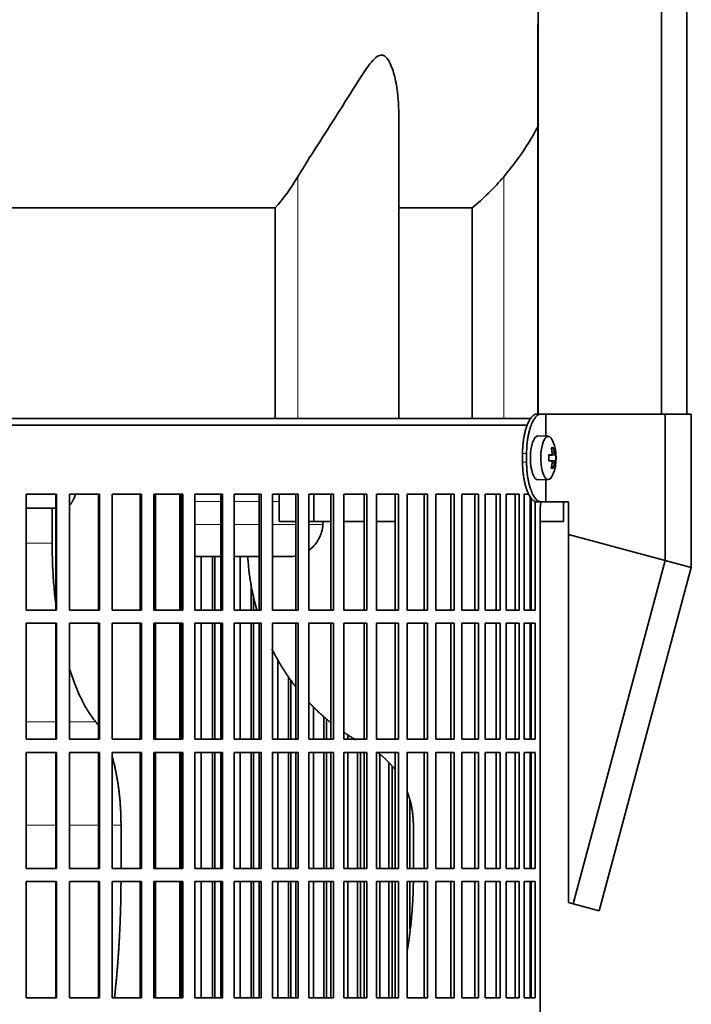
# Model space of a CAD drawing. Header units: millimetres. Extents: x 423 to 1315, y -1724 to 1594.
# Tile 20 of 28: x 1099 to 1252, y -56 to 169. Entities that reach past the tile are written whole.
import ezdxf

# ---------------------------------------------------------------- set-up
doc = ezdxf.new("R2010")
doc.units = ezdxf.units.MM
for name, color, linetype in [('M5X8_UNI7687', 7, 'Continuous'), ('MID_454-3', 7, 'Continuous'), ('VSI344-454_FILTR', 7, 'Continuous'), ('VSI344-454_SUPPO', 7, 'Continuous'), ('VSI344-454_TERMI', 7, 'Continuous'), ('VSI454_DIFFUSORE', 7, 'Continuous')]:
    doc.layers.add(name, color=color, linetype=linetype)

# ---------------------------------------------------------------- blocks, each defined once
blk = doc.blocks.new('SE3')
at = {"layer": 'M5X8_UNI7687', "color": 7, "linetype": 'Continuous', "lineweight": 35}
for p, q in [((1219.31, 74.04), (1216.97, 74.11)), ((1220.84, 69.82), (1219.44, 69.69)), ((1219.44, 69.76), (1220.02, 69.82)), ((1221.03, 69.8), (1219.44, 69.68)), ((1220.47, 71.44), (1220.06, 71.14)), ((1221.03, 68.41), (1219.44, 68.53)), ((1219.44, 68.52), (1220.03, 68.47)), ((1220.02, 68.4), (1219.44, 68.45)), ((1220.11, 68.46), (1220.84, 68.4)), ((1220.47, 66.77), (1220.06, 67.08)), ((1216.97, 64.11), (1219.31, 64.18))]:
    blk.add_line(p, q, dxfattribs=at)
at = {"layer": 'M5X8_UNI7687', "color": 4, "linetype": 'Continuous', "lineweight": 9}
for p, q in [((1219.44, 69.76), (1220.01, 69.82)), ((1220.18, 70.27), (1220.67, 70.31)), ((1220.01, 68.4), (1219.44, 68.45)), ((1220.67, 67.9), (1220.18, 67.94))]:
    blk.add_line(p, q, dxfattribs=at)
at = {"layer": 'M5X8_UNI7687', "color": 7, "linetype": 'Continuous', "lineweight": 35}
for centre, radius, start, end in [((1211.12, 69.11), 10, 337.7946, 22.2054), ((1211.44, 69.11), 9.62, 355.8727, 4.1273)]:
    blk.add_arc(centre, radius, start, end, dxfattribs=at)
for centre, major_axis, ratio, start_param, end_param in [((1219.3, 69.11), (0, -4.93), 0.34202, 2.444185, 6.283185), ((1216.95, 69.11), (0, -5), 0.34202, 3.141593, 6.283185), ((1211.13, 68.95), (9.97, 0.82), 0.029809, 0.468971, 0.583531), ((1214.25, 69.11), (0, -9.26), 0.562348, 1.49595, 1.645642), ((1213.2, 66.04), (7.67, 5.19), 0.199978, 0.212267, 0.361959), ((1211.19, 69.11), (0, 10), 0.906308, 4.833518, 4.948078), ((1211.08, 69.11), (0, 10), 0.965926, 4.833518, 4.948078), ((1211.13, 68.95), (9.97, 0.82), 0.029809, 0.112154, 0.226713), ((1211.13, 69.26), (9.97, -0.82), 0.029809, -0.583531, -0.468971), ((1211.19, 69.11), (0, -10), 0.906308, 1.335108, 1.449667), ((1211.08, 69.11), (0, -10), 0.965926, 1.335108, 1.449667), ((1211.13, 69.26), (9.97, -0.82), 0.029809, -0.226713, -0.112154), ((1219.3, 69.11), (0, -4.93), 0.34202, 0, 0.697408), ((1213.2, 72.17), (7.67, -5.19), 0.199978, -0.361959, -0.212267), ((1216.95, 69.11), (0, -5), 0.34202, 0, 0.010116)]:
    blk.add_ellipse(centre, major_axis=major_axis, ratio=ratio, start_param=start_param, end_param=end_param, dxfattribs=at)
for points in [[(1220.01, 69.82), (1220.02, 69.82), (1220.04, 69.82), (1220.06, 69.83), (1220.08, 69.84), (1220.09, 69.85), (1220.11, 69.88), (1220.13, 69.9), (1220.14, 69.93), (1220.16, 69.96), (1220.17, 70), (1220.18, 70.04), (1220.18, 70.08), (1220.19, 70.13), (1220.19, 70.17), (1220.19, 70.21), (1220.19, 70.26), (1220.19, 70.3), (1220.18, 70.31)], [(1220.67, 70.31), (1220.67, 70.3), (1220.68, 70.26), (1220.68, 70.21), (1220.69, 70.17), (1220.7, 70.13), (1220.71, 70.08), (1220.72, 70.04), (1220.73, 70), (1220.74, 69.96), (1220.76, 69.93), (1220.77, 69.9), (1220.78, 69.88), (1220.79, 69.85), (1220.8, 69.84), (1220.82, 69.83), (1220.83, 69.82), (1220.84, 69.82), (1220.84, 69.82)], [(1220.18, 67.9), (1220.19, 67.92), (1220.19, 67.95), (1220.19, 68), (1220.19, 68.04), (1220.19, 68.09), (1220.18, 68.13), (1220.18, 68.17), (1220.17, 68.21), (1220.16, 68.25), (1220.14, 68.28), (1220.13, 68.31), (1220.11, 68.34), (1220.09, 68.36), (1220.08, 68.37), (1220.06, 68.39), (1220.04, 68.39), (1220.02, 68.4), (1220.01, 68.4)], [(1220.84, 68.4), (1220.84, 68.4), (1220.83, 68.39), (1220.82, 68.39), (1220.8, 68.37), (1220.79, 68.36), (1220.78, 68.34), (1220.77, 68.31), (1220.76, 68.28), (1220.74, 68.25), (1220.73, 68.21), (1220.72, 68.17), (1220.71, 68.13), (1220.7, 68.09), (1220.69, 68.04), (1220.68, 68), (1220.68, 67.95), (1220.67, 67.92), (1220.67, 67.9)]]:
    blk.add_open_spline(points, degree=3, dxfattribs=at)
at = {"layer": 'MID_454-3', "color": 7, "linetype": 'Continuous', "lineweight": 35}
for p, q in [((1217.03, 801.11), (1217.03, 79.11)), ((1245.16, 79.11), (1245.16, 801.11)), ((1250.96, 79.11), (1250.96, 801.11)), ((1216.96, 167.98), (1216.96, 79.11))]:
    blk.add_line(p, q, dxfattribs=at)
at = {"layer": 'VSI344-454_FILTR', "color": 7, "linetype": 'Continuous', "lineweight": 35}
for p, q in [((937.66, 76.61), (1214.63, 76.61)), ((1100.13, 60.86), (1107.08, 60.86)), ((1100.13, 34.36), (1100.13, 60.86)), ((1106.92, 34.36), (1106.92, 60.86)), ((1107.08, 34.36), (1107.08, 60.86)), ((1110.01, 60.86), (1116.86, 60.86)), ((1110.01, 34.36), (1110.01, 60.86)), ((1116.64, 34.36), (1116.64, 60.86)), ((1116.86, 34.36), (1116.86, 60.86)), ((1119.74, 60.86), (1126.47, 60.86)), ((1119.74, 34.36), (1119.74, 60.86)), ((1126.18, 34.36), (1126.18, 60.86)), ((1126.47, 34.36), (1126.47, 60.86)), ((1129.29, 60.86), (1135.86, 60.86)), ((1129.29, 34.36), (1129.29, 60.86)), ((1135.5, 34.36), (1135.5, 60.86)), ((1135.86, 34.36), (1135.86, 60.86)), ((1138.6, 60.86), (1144.98, 60.86)), ((1138.6, 34.36), (1138.6, 60.86)), ((1144.56, 34.36), (1144.56, 60.86)), ((1144.98, 34.36), (1144.98, 60.86)), ((1147.64, 60.86), (1153.79, 60.86)), ((1147.64, 34.36), (1147.64, 60.86)), ((1153.3, 34.36), (1153.3, 60.86)), ((1153.79, 34.36), (1153.79, 60.86)), ((1156.34, 60.86), (1162.24, 60.86)), ((1156.34, 34.36), (1156.34, 60.86)), ((1161.7, 34.36), (1161.7, 60.86)), ((1162.24, 34.36), (1162.24, 60.86)), ((1164.69, 60.86), (1170.31, 60.86)), ((1164.69, 34.36), (1164.69, 60.86)), ((1169.7, 34.36), (1169.7, 60.86)), ((1170.31, 34.36), (1170.31, 60.86)), ((1172.62, 60.86), (1177.93, 60.86)), ((1172.62, 34.36), (1172.62, 60.86)), ((1177.28, 34.36), (1177.28, 60.86)), ((1177.93, 34.36), (1177.93, 60.86)), ((1180.11, 60.86), (1185.09, 60.86)), ((1180.11, 34.36), (1180.11, 60.86)), ((1184.38, 34.36), (1184.38, 60.86)), ((1185.09, 34.36), (1185.09, 60.86)), ((1187.12, 60.86), (1191.74, 60.86)), ((1187.12, 34.36), (1187.12, 60.86)), ((1190.98, 34.36), (1190.98, 60.86)), ((1191.74, 34.36), (1191.74, 60.86)), ((1193.62, 60.86), (1197.85, 60.86)), ((1193.62, 34.36), (1193.62, 60.86)), ((1197.05, 34.36), (1197.05, 60.86)), ((1197.85, 34.36), (1197.85, 60.86)), ((1199.56, 60.86), (1203.39, 60.86)), ((1199.56, 34.36), (1199.56, 60.86)), ((1202.55, 34.36), (1202.55, 60.86)), ((1203.39, 34.36), (1203.39, 60.86)), ((1204.93, 60.86), (1208.34, 60.86)), ((1204.93, 34.36), (1204.93, 60.86)), ((1207.46, 34.36), (1207.46, 60.86)), ((1208.34, 34.36), (1208.34, 60.86)), ((1209.69, 60.86), (1212.67, 60.86)), ((1209.69, 34.36), (1209.69, 60.86)), ((1211.76, 34.36), (1211.76, 60.86)), ((1212.67, 34.36), (1212.67, 60.86)), ((1213.83, 60.86), (1214.88, 60.86)), ((1213.83, 34.36), (1213.83, 60.86)), ((1215.42, 34.36), (1215.42, 59.92)), ((1216.35, 34.36), (1216.35, 59.16)), ((1217.44, -214.39), (1217.44, 56.61)), ((1140.06, 34.36), (1140.06, 46.61)), ((1142.7, 34.36), (1142.7, 46.61)), ((1143.16, 34.36), (1143.16, 46.61)), ((1148.97, 34.36), (1148.97, 46.61)), ((1151.52, 34.36), (1151.52, 40.38)), ((1152.03, 34.36), (1152.03, 37.62)), ((1100.13, 34.36), (1107.08, 34.36)), ((1110.01, 34.36), (1116.86, 34.36)), ((1119.74, 34.36), (1126.47, 34.36)), ((1129.29, 34.36), (1135.86, 34.36)), ((1138.6, 34.36), (1144.98, 34.36)), ((1147.64, 34.36), (1153.79, 34.36)), ((1156.34, 34.36), (1162.24, 34.36)), ((1164.69, 34.36), (1170.31, 34.36)), ((1172.62, 34.36), (1177.93, 34.36)), ((1180.11, 34.36), (1185.09, 34.36)), ((1187.12, 34.36), (1191.74, 34.36)), ((1193.62, 34.36), (1197.85, 34.36)), ((1199.56, 34.36), (1203.39, 34.36)), ((1204.93, 34.36), (1208.34, 34.36)), ((1209.69, 34.36), (1212.67, 34.36)), ((1213.83, 34.36), (1216.35, 34.36)), ((1100.13, 31.36), (1107.08, 31.36)), ((1100.13, 4.86), (1100.13, 31.36)), ((1106.92, 4.86), (1106.92, 31.36)), ((1107.08, 4.86), (1107.08, 31.36)), ((1110.01, 31.36), (1116.86, 31.36)), ((1110.01, 4.86), (1110.01, 31.36)), ((1116.64, 4.86), (1116.64, 31.36)), ((1116.86, 4.86), (1116.86, 31.36)), ((1119.74, 31.36), (1126.47, 31.36)), ((1119.74, 4.86), (1119.74, 31.36)), ((1126.18, 4.86), (1126.18, 31.36)), ((1126.47, 4.86), (1126.47, 31.36)), ((1129.29, 31.36), (1135.86, 31.36)), ((1129.29, 4.86), (1129.29, 31.36)), ((1135.5, 4.86), (1135.5, 31.36)), ((1135.86, 4.86), (1135.86, 31.36)), ((1138.6, 31.36), (1144.98, 31.36)), ((1138.6, 4.86), (1138.6, 31.36)), ((1140.06, 4.86), (1140.06, 31.36)), ((1142.7, 4.86), (1142.7, 31.36)), ((1143.16, 4.86), (1143.16, 31.36)), ((1144.56, 4.86), (1144.56, 31.36)), ((1144.98, 4.86), (1144.98, 31.36)), ((1147.64, 31.36), (1153.79, 31.36)), ((1147.64, 4.86), (1147.64, 31.36)), ((1148.97, 4.86), (1148.97, 31.36)), ((1151.52, 4.86), (1151.52, 31.36)), ((1152.03, 4.86), (1152.03, 31.36)), ((1153.3, 4.86), (1153.3, 31.36)), ((1153.79, 4.86), (1153.79, 31.36)), ((1156.34, 31.36), (1162.24, 31.36)), ((1156.34, 4.86), (1156.34, 31.36)), ((1161.7, 4.86), (1161.7, 31.36)), ((1162.24, 4.86), (1162.24, 31.36)), ((1164.69, 31.36), (1170.31, 31.36)), ((1164.69, 4.86), (1164.69, 31.36)), ((1169.7, 4.86), (1169.7, 31.36)), ((1170.31, 4.86), (1170.31, 31.36)), ((1172.62, 31.36), (1177.93, 31.36)), ((1172.62, 4.86), (1172.62, 31.36)), ((1177.28, 4.86), (1177.28, 31.36)), ((1177.93, 4.86), (1177.93, 31.36)), ((1180.11, 31.36), (1185.09, 31.36)), ((1180.11, 4.86), (1180.11, 31.36)), ((1184.38, 4.86), (1184.38, 31.36)), ((1185.09, 4.86), (1185.09, 31.36)), ((1187.12, 31.36), (1191.74, 31.36)), ((1187.12, 4.86), (1187.12, 31.36)), ((1190.98, 4.86), (1190.98, 31.36)), ((1191.74, 4.86), (1191.74, 31.36)), ((1193.62, 31.36), (1197.85, 31.36)), ((1193.62, 4.86), (1193.62, 31.36)), ((1197.05, 4.86), (1197.05, 31.36)), ((1197.85, 4.86), (1197.85, 31.36)), ((1199.56, 31.36), (1203.39, 31.36)), ((1199.56, 4.86), (1199.56, 31.36)), ((1202.55, 4.86), (1202.55, 31.36)), ((1203.39, 4.86), (1203.39, 31.36)), ((1204.93, 31.36), (1208.34, 31.36)), ((1204.93, 4.86), (1204.93, 31.36)), ((1207.46, 4.86), (1207.46, 31.36)), ((1208.34, 4.86), (1208.34, 31.36)), ((1209.69, 31.36), (1212.67, 31.36)), ((1209.69, 4.86), (1209.69, 31.36)), ((1211.76, 4.86), (1211.76, 31.36)), ((1212.67, 4.86), (1212.67, 31.36)), ((1213.83, 31.36), (1216.35, 31.36)), ((1213.83, 4.86), (1213.83, 31.36)), ((1215.42, 4.86), (1215.42, 31.36)), ((1216.35, 4.86), (1216.35, 31.36)), ((1157.55, 4.86), (1157.55, 23.05)), ((1159.99, 4.86), (1159.99, 19.15)), ((1160.57, 4.86), (1160.57, 18.34)), ((1165.75, 4.86), (1165.75, 12.24)), ((1168.08, 4.86), (1168.08, 10.06)), ((1168.71, 4.86), (1168.71, 9.52)), ((1100.13, 4.86), (1107.08, 4.86)), ((1110.01, 4.86), (1116.86, 4.86)), ((1119.74, 4.86), (1126.47, 4.86)), ((1129.29, 4.86), (1135.86, 4.86)), ((1138.6, 4.86), (1144.98, 4.86)), ((1147.64, 4.86), (1153.79, 4.86)), ((1156.34, 4.86), (1162.24, 4.86)), ((1164.69, 4.86), (1170.31, 4.86)), ((1172.62, 4.86), (1177.93, 4.86)), ((1173.55, 4.86), (1173.55, 5.88)), ((1180.11, 4.86), (1185.09, 4.86)), ((1187.12, 4.86), (1191.74, 4.86)), ((1193.62, 4.86), (1197.85, 4.86)), ((1199.56, 4.86), (1203.39, 4.86)), ((1204.93, 4.86), (1208.34, 4.86)), ((1209.69, 4.86), (1212.67, 4.86)), ((1213.83, 4.86), (1216.35, 4.86)), ((1100.13, 1.86), (1107.08, 1.86)), ((1100.13, -24.64), (1100.13, 1.86)), ((1106.92, -24.64), (1106.92, 1.86)), ((1107.08, -24.64), (1107.08, 1.86)), ((1110.01, 1.86), (1116.86, 1.86)), ((1110.01, -24.64), (1110.01, 1.86)), ((1116.64, -24.64), (1116.64, 1.86)), ((1116.86, -24.64), (1116.86, 1.86)), ((1119.74, 1.86), (1126.47, 1.86)), ((1119.74, -24.64), (1119.74, 1.86)), ((1126.18, -24.64), (1126.18, 1.86)), ((1126.47, -24.64), (1126.47, 1.86)), ((1129.29, 1.86), (1135.86, 1.86)), ((1129.29, -24.64), (1129.29, 1.86)), ((1135.5, -24.64), (1135.5, 1.86)), ((1135.86, -24.64), (1135.86, 1.86)), ((1138.6, 1.86), (1144.98, 1.86)), ((1138.6, -24.64), (1138.6, 1.86)), ((1140.06, -24.64), (1140.06, 1.86)), ((1142.7, -24.64), (1142.7, 1.86)), ((1143.16, -24.64), (1143.16, 1.86)), ((1144.56, -24.64), (1144.56, 1.86)), ((1144.98, -24.64), (1144.98, 1.86)), ((1147.64, 1.86), (1153.79, 1.86)), ((1147.64, -24.64), (1147.64, 1.86)), ((1148.97, -24.64), (1148.97, 1.86)), ((1151.52, -24.64), (1151.52, 1.86)), ((1152.03, -24.64), (1152.03, 1.86)), ((1153.3, -24.64), (1153.3, 1.86)), ((1153.79, -24.64), (1153.79, 1.86)), ((1156.34, 1.86), (1162.24, 1.86)), ((1156.34, -24.64), (1156.34, 1.86)), ((1157.55, -24.64), (1157.55, 1.86)), ((1159.99, -24.64), (1159.99, 1.86)), ((1160.57, -24.64), (1160.57, 1.86)), ((1161.7, -24.64), (1161.7, 1.86)), ((1162.24, -24.64), (1162.24, 1.86)), ((1164.69, 1.86), (1170.31, 1.86)), ((1164.69, -24.64), (1164.69, 1.86)), ((1165.75, -24.64), (1165.75, 1.86)), ((1168.08, -24.64), (1168.08, 1.86)), ((1168.71, -24.64), (1168.71, 1.86)), ((1169.7, -24.64), (1169.7, 1.86)), ((1170.31, -24.64), (1170.31, 1.86)), ((1172.62, 1.86), (1177.93, 1.86)), ((1172.62, -24.64), (1172.62, 1.86)), ((1173.55, -24.64), (1173.55, 1.86)), ((1175.75, -24.64), (1175.75, 1.86)), ((1176.43, -24.64), (1176.43, 1.86)), ((1177.28, -24.64), (1177.28, 1.86)), ((1177.93, -24.64), (1177.93, 1.86)), ((1180.11, 1.86), (1185.09, 1.86)), ((1180.11, -24.64), (1180.11, 1.86)), ((1180.89, -24.64), (1180.89, 1.39)), ((1184.38, -24.64), (1184.38, 1.86)), ((1185.09, -24.64), (1185.09, 1.86)), ((1187.12, 1.86), (1191.74, 1.86)), ((1187.12, -24.64), (1187.12, 1.86)), ((1190.98, -24.64), (1190.98, 1.86)), ((1191.74, -24.64), (1191.74, 1.86)), ((1193.62, 1.86), (1197.85, 1.86)), ((1193.62, -24.64), (1193.62, 1.86)), ((1197.05, -24.64), (1197.05, 1.86)), ((1197.85, -24.64), (1197.85, 1.86)), ((1199.56, 1.86), (1203.39, 1.86)), ((1199.56, -24.64), (1199.56, 1.86)), ((1202.55, -24.64), (1202.55, 1.86)), ((1203.39, -24.64), (1203.39, 1.86)), ((1204.93, 1.86), (1208.34, 1.86)), ((1204.93, -24.64), (1204.93, 1.86)), ((1207.46, -24.64), (1207.46, 1.86)), ((1208.34, -24.64), (1208.34, 1.86)), ((1209.69, 1.86), (1212.67, 1.86)), ((1209.69, -24.64), (1209.69, 1.86)), ((1211.76, -24.64), (1211.76, 1.86)), ((1212.67, -24.64), (1212.67, 1.86)), ((1213.83, 1.86), (1216.35, 1.86)), ((1213.83, -24.64), (1213.83, 1.86)), ((1215.42, -24.64), (1215.42, 1.86)), ((1216.35, -24.64), (1216.35, 1.86)), ((1182.95, -24.64), (1182.95, -0.5)), ((1183.68, -24.64), (1183.68, -1.3)), ((1187.75, -24.64), (1187.75, -9.05)), ((1100.13, -24.64), (1107.08, -24.64)), ((1110.01, -24.64), (1116.86, -24.64)), ((1119.74, -24.64), (1126.47, -24.64)), ((1129.29, -24.64), (1135.86, -24.64)), ((1138.6, -24.64), (1144.98, -24.64)), ((1147.64, -24.64), (1153.79, -24.64)), ((1156.34, -24.64), (1162.24, -24.64)), ((1164.69, -24.64), (1170.31, -24.64)), ((1172.62, -24.64), (1177.93, -24.64)), ((1180.11, -24.64), (1185.09, -24.64)), ((1187.12, -24.64), (1191.74, -24.64)), ((1193.62, -24.64), (1197.85, -24.64)), ((1199.56, -24.64), (1203.39, -24.64)), ((1204.93, -24.64), (1208.34, -24.64)), ((1209.69, -24.64), (1212.67, -24.64)), ((1213.83, -24.64), (1216.35, -24.64)), ((1100.13, -27.64), (1107.08, -27.64)), ((1100.13, -54.14), (1100.13, -27.64)), ((1106.92, -54.14), (1106.92, -27.64)), ((1107.08, -54.14), (1107.08, -27.64)), ((1110.01, -27.64), (1116.86, -27.64)), ((1110.01, -54.14), (1110.01, -27.64)), ((1116.64, -54.14), (1116.64, -27.64)), ((1116.86, -54.14), (1116.86, -27.64)), ((1119.74, -27.64), (1126.47, -27.64)), ((1119.74, -54.14), (1119.74, -27.64)), ((1126.18, -54.14), (1126.18, -27.64)), ((1126.47, -54.14), (1126.47, -27.64)), ((1129.29, -27.64), (1135.86, -27.64)), ((1129.29, -54.14), (1129.29, -27.64)), ((1135.5, -54.14), (1135.5, -27.64)), ((1135.86, -54.14), (1135.86, -27.64)), ((1138.6, -27.64), (1144.98, -27.64)), ((1138.6, -54.14), (1138.6, -27.64)), ((1140.06, -54.14), (1140.06, -27.64)), ((1142.7, -54.14), (1142.7, -27.64)), ((1143.16, -54.14), (1143.16, -27.64)), ((1144.56, -54.14), (1144.56, -27.64)), ((1144.98, -54.14), (1144.98, -27.64)), ((1147.64, -27.64), (1153.79, -27.64)), ((1147.64, -54.14), (1147.64, -27.64)), ((1148.97, -54.14), (1148.97, -27.64)), ((1151.52, -54.14), (1151.52, -27.64)), ((1152.03, -54.14), (1152.03, -27.64)), ((1153.3, -54.14), (1153.3, -27.64)), ((1153.79, -54.14), (1153.79, -27.64)), ((1156.34, -27.64), (1162.24, -27.64)), ((1156.34, -54.14), (1156.34, -27.64)), ((1157.55, -54.14), (1157.55, -27.64)), ((1159.99, -54.14), (1159.99, -27.64)), ((1160.57, -54.14), (1160.57, -27.64)), ((1161.7, -54.14), (1161.7, -27.64)), ((1162.24, -54.14), (1162.24, -27.64)), ((1164.69, -27.64), (1170.31, -27.64)), ((1164.69, -54.14), (1164.69, -27.64)), ((1165.75, -54.14), (1165.75, -27.64)), ((1168.08, -54.14), (1168.08, -27.64)), ((1168.71, -54.14), (1168.71, -27.64)), ((1169.7, -54.14), (1169.7, -27.64)), ((1170.31, -54.14), (1170.31, -27.64)), ((1172.62, -27.64), (1177.93, -27.64)), ((1172.62, -54.14), (1172.62, -27.64)), ((1173.55, -54.14), (1173.55, -27.64)), ((1175.75, -54.14), (1175.75, -27.64)), ((1176.43, -54.14), (1176.43, -27.64)), ((1177.28, -54.14), (1177.28, -27.64)), ((1177.93, -54.14), (1177.93, -27.64)), ((1180.11, -27.64), (1185.09, -27.64)), ((1180.11, -54.14), (1180.11, -27.64)), ((1180.89, -54.14), (1180.89, -27.64)), ((1182.95, -54.14), (1182.95, -27.64)), ((1183.68, -54.14), (1183.68, -27.64)), ((1184.38, -54.14), (1184.38, -27.64)), ((1185.09, -54.14), (1185.09, -27.64)), ((1187.12, -27.64), (1191.74, -27.64)), ((1187.12, -54.14), (1187.12, -27.64)), ((1187.75, -38.42), (1187.75, -27.64)), ((1190.98, -54.14), (1190.98, -27.64)), ((1191.74, -54.14), (1191.74, -27.64)), ((1193.62, -27.64), (1197.85, -27.64)), ((1193.62, -54.14), (1193.62, -27.64)), ((1197.05, -54.14), (1197.05, -27.64)), ((1197.85, -54.14), (1197.85, -27.64)), ((1199.56, -27.64), (1203.39, -27.64)), ((1199.56, -54.14), (1199.56, -27.64)), ((1202.55, -54.14), (1202.55, -27.64)), ((1203.39, -54.14), (1203.39, -27.64)), ((1204.93, -27.64), (1208.34, -27.64)), ((1204.93, -54.14), (1204.93, -27.64)), ((1207.46, -54.14), (1207.46, -27.64)), ((1208.34, -54.14), (1208.34, -27.64)), ((1209.69, -27.64), (1212.67, -27.64)), ((1209.69, -54.14), (1209.69, -27.64)), ((1211.76, -54.14), (1211.76, -27.64)), ((1212.67, -54.14), (1212.67, -27.64)), ((1213.83, -27.64), (1216.35, -27.64)), ((1213.83, -54.14), (1213.83, -27.64)), ((1215.42, -54.14), (1215.42, -27.64)), ((1216.35, -54.14), (1216.35, -27.64)), ((1100.13, -54.14), (1107.08, -54.14)), ((1110.01, -54.14), (1116.86, -54.14)), ((1119.74, -54.14), (1126.47, -54.14)), ((1129.29, -54.14), (1135.86, -54.14)), ((1138.6, -54.14), (1144.98, -54.14)), ((1147.64, -54.14), (1153.79, -54.14)), ((1156.34, -54.14), (1162.24, -54.14)), ((1164.69, -54.14), (1170.31, -54.14)), ((1172.62, -54.14), (1177.93, -54.14)), ((1180.11, -54.14), (1185.09, -54.14)), ((1187.12, -54.14), (1191.74, -54.14)), ((1193.62, -54.14), (1197.85, -54.14)), ((1199.56, -54.14), (1203.39, -54.14)), ((1204.93, -54.14), (1208.34, -54.14)), ((1209.69, -54.14), (1212.67, -54.14)), ((1213.83, -54.14), (1216.35, -54.14))]:
    blk.add_line(p, q, dxfattribs=at)
blk.add_open_spline([(1217.44, 56.61), (1217.44, 56.68), (1217.45, 56.83), (1217.45, 57.04), (1217.46, 57.26), (1217.47, 57.47), (1217.48, 57.69), (1217.5, 57.9), (1217.52, 58.11), (1217.54, 58.31), (1217.58, 58.67), (1217.62, 58.95), (1217.66, 59.15)], degree=3, knots=[0, 0, 0, 0, 0.027983, 0.0557899, 0.0834734, 0.1110867, 0.1386835, 0.1663177, 0.1940428, 0.2219119, 0.2499772, 0.3401037, 0.3401037, 0.3401037, 0.3401037], dxfattribs=at)
at = {"layer": 'VSI344-454_SUPPO', "color": 7, "linetype": 'Continuous', "lineweight": 35}
for p, q in [((938.66, 78.11), (1215.43, 78.11)), ((1129.63, 34.36), (1129.63, 60.86)), ((1135.23, 34.36), (1135.23, 60.86)), ((1157.87, 54.61), (1157.87, 60.86)), ((1165.82, 54.61), (1165.82, 60.86)), ((1215.17, 34.36), (1215.17, 60.29)), ((1222.81, 54.61), (1222.81, 59.11)), ((1106.92, 57.61), (1100.13, 57.61)), ((1106.05, 49.61), (1106.05, 57.61)), ((1157.87, 54.61), (1161.7, 54.61)), ((1164.69, 54.61), (1165.82, 54.61)), ((1165.82, 54.61), (1169.7, 54.61)), ((1167.94, 54.61), (1167.88, 53.91)), ((1172.62, 54.61), (1177.28, 54.61)), ((1180.11, 54.61), (1184.38, 54.61)), ((1215.17, 54.61), (1215.42, 54.61)), ((1217.44, 54.61), (1222.81, 54.61)), ((1135.23, 46.61), (1135.5, 46.61)), ((1138.6, 46.61), (1144.56, 46.61)), ((1147.64, 46.61), (1153.3, 46.61)), ((1156.34, 46.61), (1160.52, 46.61)), ((1129.63, 4.86), (1129.63, 31.36)), ((1135.23, 4.86), (1135.23, 31.36)), ((1215.17, 4.86), (1215.17, 31.36)), ((1129.63, -24.64), (1129.63, 1.86)), ((1135.23, -24.64), (1135.23, 1.86)), ((1215.17, -24.64), (1215.17, 1.86)), ((1121.78, -24.64), (1121.78, -14.74)), ((1188.52, -24.64), (1188.52, -14.74)), ((1129.63, -54.14), (1129.63, -27.64)), ((1135.23, -54.14), (1135.23, -27.64)), ((1215.17, -54.14), (1215.17, -27.64))]:
    blk.add_line(p, q, dxfattribs=at)
at = {"layer": 'VSI344-454_SUPPO', "color": 4, "linetype": 'Continuous', "lineweight": 9}
for p, q in [((1135.5, 59.13), (1135.23, 59.13)), ((1144.56, 59.13), (1138.6, 59.13)), ((1153.3, 59.13), (1147.64, 59.13)), ((1157.87, 59.13), (1156.34, 59.13)), ((1135.23, 53.91), (1135.5, 53.91)), ((1138.6, 53.91), (1144.56, 53.91)), ((1147.64, 53.91), (1153.3, 53.91)), ((1156.34, 53.91), (1161.7, 53.91)), ((1164.69, 53.91), (1167.88, 53.91)), ((1100.13, 49.61), (1106.05, 49.61)), ((1100.13, 8.82), (1106.92, 8.82)), ((1110.01, 8.82), (1116.02, 8.82)), ((1100.13, -14.74), (1106.92, -14.74)), ((1110.01, -14.74), (1116.64, -14.74)), ((1119.74, -14.74), (1121.78, -14.74))]:
    blk.add_line(p, q, dxfattribs=at)
at = {"layer": 'VSI344-454_SUPPO', "color": 7, "linetype": 'Continuous', "lineweight": 35}
for points, degree, knots in [([(1110.01, 58.23), (1110.01, 58.24), (1110.05, 58.27), (1110.11, 58.34), (1110.2, 58.45), (1110.29, 58.56), (1110.37, 58.67), (1110.46, 58.79), (1110.54, 58.92), (1110.61, 59.04), (1110.69, 59.17), (1110.76, 59.31), (1110.83, 59.44), (1110.9, 59.58), (1111, 59.8), (1111.14, 60.12), (1111.27, 60.48), (1111.35, 60.7), (1111.37, 60.78)], 3, [0.278994, 0.278994, 0.278994, 0.278994, 0.281711, 0.30324, 0.3244693, 0.3453991, 0.3660293, 0.3863599, 0.4063909, 0.4261223, 0.4455542, 0.4646864, 0.4835192, 0.5020524, 0.5202861, 0.5697227, 0.6188322, 0.6436574, 0.6436574, 0.6436574, 0.6436574]), ([(1164.7, 48), (1165.1, 48.3), (1165.92, 49.05), (1166.92, 50.46), (1167.64, 52.14), (1167.8, 53.33), (1167.88, 53.91)], 3, [0.6618207, 0.6618207, 0.6618207, 0.6618207, 0.7370741, 0.8280903, 0.9157328, 1, 1, 1, 1]), ([(1106.91, 35.6), (1106.85, 36.07), (1106.63, 37.92), (1106.34, 41.18), (1106.1, 45.4), (1106.07, 48.21), (1106.05, 49.61)], 3, [0.7211557, 0.7211557, 0.7211557, 0.7211557, 0.7499879, 0.8349442, 0.9182801, 1, 1, 1, 1]), ([(1150.72, 46.6), (1151.03, 40.88), (1152.52, 35.34), (1152.66, 34.84), (1152.8, 34.34)], 2, [0.0519192, 0.0519192, 0.0519192, 0.25, 0.25, 0.2681048, 0.2681048, 0.2681048]), ([(1156.24, 25.5), (1157.07, 23.82), (1158.02, 22.2), (1159.69, 19.38), (1161.67, 16.81)], 2, [0.4340761, 0.4340761, 0.4340761, 0.5, 0.5, 0.6156148, 0.6156148, 0.6156148]), ([(1116.02, 8.82), (1115.81, 9.09), (1115.34, 9.67), (1114.63, 10.7), (1113.79, 12.04), (1112.88, 13.72), (1111.56, 16.53), (1110.62, 19.03), (1110.03, 20.89), (1110, 20.98)], 3, [0, 0, 0, 0, 0.0369621, 0.0786432, 0.1250422, 0.1876, 0.2501534, 0.3862477, 0.3924382, 0.3924382, 0.3924382, 0.3924382]), ([(1164.61, 13.37), (1165.62, 12.28), (1166.7, 11.26), (1168.13, 9.91), (1169.63, 8.69)], 2, [0.696559, 0.696559, 0.696559, 0.75, 0.75, 0.8204835, 0.8204835, 0.8204835]), ([(1119.76, 0.94), (1120, 0.11), (1120.22, -0.78), (1120.98, -3.91), (1121.38, -7.48), (1121.78, -11.05), (1121.78, -14.74)], 2, [0.4292984, 0.4292984, 0.4292984, 0.5, 0.5, 0.75, 0.75, 1, 1, 1]), ([(1180.2, 1.96), (1181.26, 1.21), (1182.21, 0.3), (1183.42, -0.84), (1184.4, -2.16)], 2, [0.1287949, 0.1287949, 0.1287949, 0.25, 0.25, 0.3995248, 0.3995248, 0.3995248]), ([(1187.16, -7.2), (1187.51, -8.16), (1187.79, -9.17), (1188.52, -11.89), (1188.52, -14.74)], 2, [0.6596465, 0.6596465, 0.6596465, 0.75, 0.75, 1, 1, 1]), ([(1121.78, -27.64), (1121.75, -34.11), (1121.41, -40.51), (1121.03, -47.44), (1120.3, -54.14)], 2, [0.0187361, 0.0187361, 0.0187361, 0.25, 0.25, 0.499688, 0.499688, 0.499688]), ([(1188.52, -27.64), (1188.46, -33.69), (1187.68, -39.67), (1187.45, -41.45), (1187.15, -43.22)], 2, [0.0199355, 0.0199355, 0.0199355, 0.25, 0.25, 0.3183651, 0.3183651, 0.3183651])]:
    blk.add_open_spline(points, degree=degree, knots=knots, dxfattribs=at)
for points, degree in [([(1160.4, 46.61), (1160.84, 46.6), (1161.28, 46.64), (1161.71, 46.71)], 3), ([(1116.02, 8.82), (1116.34, 8.43), (1116.65, 7.99)], 2), ([(1172.6, 6.48), (1173.94, 5.57), (1175.35, 4.75)], 2)]:
    blk.add_open_spline(points, degree=degree, dxfattribs=at)
at = {"layer": 'VSI344-454_TERMI', "color": 7, "linetype": 'Continuous', "lineweight": 35}
for p, q in [((1216.68, 79.11), (1217.6, 79.11)), ((1217.6, 79.11), (1218.77, 79.11)), ((1218.77, 79.11), (1246.04, 79.11)), ((1218.77, 74.05), (1218.77, 79.11)), ((1246.04, 79.11), (1251.97, 79.11)), ((1246.04, 45.69), (1246.04, 79.11)), ((1251.97, 44.11), (1251.97, 79.11)), ((1213.45, 70.11), (1213.45, 68.11)), ((1214.37, 70.11), (1214.37, 68.11)), ((1218.77, 59.11), (1218.77, 64.16)), ((1217.6, 59.11), (1216.68, 59.11)), ((1217.6, 59.11), (1218.77, 59.11)), ((1218.77, 59.11), (1223.95, 59.11)), ((1223.95, 51.61), (1223.95, 59.11)), ((1223.95, 51.61), (1246.04, 45.69)), ((1223.95, -32.43), (1223.95, 51.61)), ((1246.04, 45.69), (1225.03, -32.72)), ((1246.04, 45.69), (1251.97, 44.11)), ((1251.97, 44.11), (1230.96, -34.3)), ((1225.03, -32.72), (1223.95, -32.43)), ((1230.96, -34.3), (1225.03, -32.72))]:
    blk.add_line(p, q, dxfattribs=at)
at = {"layer": 'VSI344-454_TERMI', "color": 4, "linetype": 'Continuous', "lineweight": 9}
for p, q in [((1213.45, 70.11), (1214.37, 70.11)), ((1214.37, 68.11), (1213.45, 68.11))]:
    blk.add_line(p, q, dxfattribs=at)
at = {"layer": 'VSI344-454_TERMI', "color": 7, "linetype": 'Continuous', "lineweight": 35}
for points, knots in [([(1213.45, 70.11), (1213.45, 70.21), (1213.45, 70.4), (1213.46, 70.7), (1213.46, 70.99), (1213.48, 71.29), (1213.49, 71.58), (1213.51, 71.87), (1213.54, 72.15), (1213.57, 72.44), (1213.6, 72.72), (1213.63, 73.01), (1213.67, 73.29), (1213.74, 73.74), (1213.85, 74.37), (1214.03, 75.13), (1214.23, 75.84), (1214.45, 76.5), (1214.69, 77.09), (1214.95, 77.62), (1215.23, 78.07), (1215.48, 78.4), (1215.7, 78.64), (1215.9, 78.81), (1216.09, 78.94), (1216.29, 79.04), (1216.48, 79.1), (1216.61, 79.1), (1216.68, 79.11)], [0, 0, 0, 0, 0.021051, 0.042002, 0.062876, 0.083693, 0.104478, 0.125254, 0.146042, 0.166866, 0.187748, 0.208712, 0.229779, 0.250971, 0.313214, 0.375619, 0.438632, 0.501394, 0.564154, 0.627126, 0.689277, 0.751393, 0.793158, 0.834556, 0.875762, 0.916954, 0.958308, 1, 1, 1, 1]), ([(1217.6, 79.11), (1217.57, 79.11), (1217.5, 79.1), (1217.4, 79.09), (1217.31, 79.07), (1217.21, 79.03), (1217.11, 78.99), (1217.01, 78.94), (1216.92, 78.88), (1216.82, 78.81), (1216.72, 78.73), (1216.63, 78.64), (1216.53, 78.54), (1216.37, 78.36), (1216.15, 78.07), (1215.88, 77.62), (1215.62, 77.09), (1215.37, 76.5), (1215.15, 75.84), (1214.95, 75.13), (1214.78, 74.37), (1214.65, 73.65), (1214.55, 73.01), (1214.49, 72.44), (1214.43, 71.87), (1214.4, 71.29), (1214.37, 70.7), (1214.37, 70.3), (1214.37, 70.11)], [0, 0, 0, 0, 0.020905, 0.041705, 0.062421, 0.083075, 0.103688, 0.124284, 0.144884, 0.165511, 0.186186, 0.206932, 0.227771, 0.248723, 0.310801, 0.372931, 0.435895, 0.498659, 0.561404, 0.62443, 0.686816, 0.749074, 0.79132, 0.833156, 0.874759, 0.916313, 0.958, 1, 1, 1, 1]), ([(1216.68, 59.11), (1216.64, 59.11), (1216.58, 59.11), (1216.48, 59.12), (1216.38, 59.15), (1216.29, 59.18), (1216.19, 59.22), (1216.09, 59.27), (1215.99, 59.33), (1215.9, 59.41), (1215.8, 59.49), (1215.7, 59.57), (1215.61, 59.67), (1215.45, 59.85), (1215.23, 60.14), (1214.95, 60.59), (1214.69, 61.12), (1214.45, 61.72), (1214.23, 62.37), (1214.03, 63.09), (1213.85, 63.85), (1213.72, 64.56), (1213.63, 65.2), (1213.56, 65.77), (1213.51, 66.34), (1213.48, 66.93), (1213.45, 67.51), (1213.45, 67.91), (1213.45, 68.11)], [0, 0, 0, 0, 0.0209, 0.041695, 0.062405, 0.083053, 0.103661, 0.12425, 0.144843, 0.165462, 0.18613, 0.206867, 0.227697, 0.24864, 0.310747, 0.372907, 0.43587, 0.498639, 0.561388, 0.624414, 0.686801, 0.749062, 0.791311, 0.833148, 0.874754, 0.91631, 0.957998, 1, 1, 1, 1]), ([(1214.37, 68.11), (1214.37, 68.01), (1214.37, 67.81), (1214.38, 67.51), (1214.39, 67.22), (1214.4, 66.93), (1214.42, 66.64), (1214.44, 66.35), (1214.46, 66.06), (1214.49, 65.77), (1214.52, 65.49), (1214.55, 65.21), (1214.59, 64.93), (1214.66, 64.47), (1214.78, 63.85), (1214.95, 63.09), (1215.15, 62.37), (1215.37, 61.72), (1215.62, 61.12), (1215.88, 60.59), (1216.15, 60.14), (1216.4, 59.81), (1216.62, 59.57), (1216.82, 59.4), (1217.01, 59.27), (1217.21, 59.18), (1217.4, 59.12), (1217.53, 59.11), (1217.6, 59.11)], [0, 0, 0, 0, 0.021051, 0.042001, 0.062873, 0.08369, 0.104474, 0.125249, 0.146036, 0.166859, 0.18774, 0.208703, 0.229768, 0.250959, 0.313199, 0.375603, 0.438616, 0.501374, 0.564129, 0.627102, 0.689223, 0.75131, 0.793093, 0.834507, 0.875728, 0.916932, 0.958298, 1, 1, 1, 1])]:
    blk.add_open_spline(points, degree=3, knots=knots, dxfattribs=at)
at = {"layer": 'VSI454_DIFFUSORE', "color": 7, "linetype": 'Continuous', "lineweight": 35}
for p, q in [((1185.17, 78.11), (1185.17, 148.4)), ((1094.66, 126.17), (1157, 126.17)), ((1157, 126.17), (1157, 78.11)), ((1185.17, 126.17), (1201.91, 126.17)), ((1201.91, 126.17), (1201.91, 78.11))]:
    blk.add_line(p, q, dxfattribs=at)
at = {"layer": 'VSI454_DIFFUSORE', "color": 4, "linetype": 'Continuous', "lineweight": 9}
for p, q in [((1162.13, 78.11), (1162.13, 133.32)), ((1209.16, 78.11), (1209.16, 133.32))]:
    blk.add_line(p, q, dxfattribs=at)
at = {"layer": 'VSI454_DIFFUSORE', "color": 7, "linetype": 'Continuous', "lineweight": 35}
for points, knots in [([(1185.17, 148.39), (1185.17, 150.66), (1184.95, 152.94), (1184.21, 156.43), (1183.87, 157.66), (1183.14, 159.34), (1182.86, 159.87), (1182.33, 160.54), (1182.13, 160.74), (1181.67, 161.02), (1181.42, 161.1), (1180.62, 161.05), (1180.09, 160.67), (1179.14, 159.76), (1178.71, 159.22), (1177.46, 157.52), (1176.68, 156.31), (1174.35, 152.66), (1172.8, 150.14), (1169.66, 145.19), (1168.1, 142.76), (1165.01, 137.96), (1163.48, 135.58), (1162.13, 133.32)], [0.2605527, 0.2605527, 0.2605527, 0.2605527, 0.375, 0.375, 0.4375, 0.4375, 0.46875, 0.46875, 0.484375, 0.484375, 0.5, 0.5, 0.53125, 0.53125, 0.5625, 0.5625, 0.625, 0.625, 0.75, 0.75, 0.875, 0.875, 1, 1, 1, 1]), ([(1217.03, 144.92), (1216.22, 143.37), (1215.33, 141.84), (1212.83, 137.94), (1211.08, 135.57), (1209.16, 133.32)], [0.7963982, 0.7963982, 0.7963982, 0.7963982, 0.875, 0.875, 1, 1, 1, 1])]:
    blk.add_open_spline(points, degree=3, knots=knots, dxfattribs=at)
for points in [[(1162.13, 133.32), (1160.57, 130.72), (1158.86, 128.34), (1157, 126.17)], [(1209.16, 133.32), (1206.96, 130.72), (1204.54, 128.34), (1201.91, 126.17)]]:
    blk.add_open_spline(points, degree=3, dxfattribs=at)

msp = doc.modelspace()

# ---------------------------------------------------------------- block references
msp.add_blockref('SE3', (0, 0))

doc.saveas('drawing.dxf')
